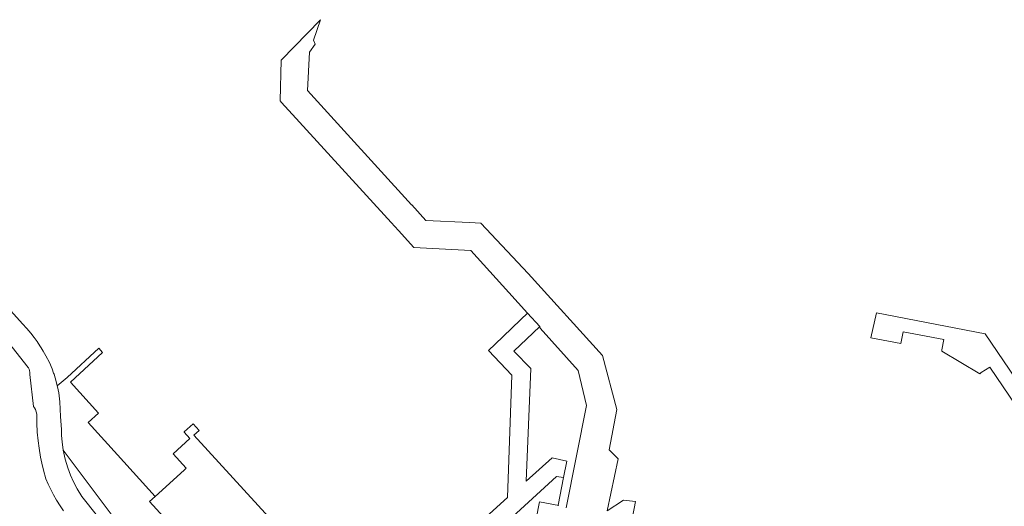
# Model space of a CAD drawing. Header units: metres. Extents: x 247993 to 248761, y 480503 to 480935.
# Tile 11 of 13: x 248255 to 248427, y 480798 to 480883. Entities that reach past the tile are written whole.
import ezdxf

# ---------------------------------------------------------------- set-up
doc = ezdxf.new("R2010")
doc.units = ezdxf.units.M
for name, color, linetype, lineweight in [('B-XX-GR-GROENVOORZIENING-GV', 80, 'Continuous', 18), ('B-XX-IE-TERREINAFSCHEIDING_KUNSTMATIG_HEKWERK-G', 20, 'IE-TERREINAFSCHEIDING-KUNSTMATIG', 18), ('B-XX-VH-VERHARDING_GESLOTEN-GV', 252, 'Continuous', 18), ('B-XX-VH-VERHARDING_OPEN-GV', 252, 'Continuous', 18)]:
    doc.layers.add(name, color=color, linetype=linetype, lineweight=lineweight)
doc.linetypes.add('IE-TERREINAFSCHEIDING-KUNSTMATIG', pattern='A,4,[82,NLCS.SHX,S=0.75,R=90,X=0,Y=0],4,-2', length=10)

msp = doc.modelspace()

# ---------------------------------------------------------------- linework, layer by layer
at = {"layer": 'B-XX-GR-GROENVOORZIENING-GV'}
for points in [[(248437.77, 480807.88), (248423.88, 480828.37), (248404.93, 480832.03), (248403.91, 480827.67), (248409.17, 480826.67), (248409.56, 480828.73), (248416.69, 480827.39), (248416.35, 480825.57), (248416.3, 480825.33), (248422.93, 480821.4), (248423.21, 480821.58), (248424.72, 480822.56), (248432.54, 480810.96)], [(248303.29, 480771.5), (248278.11, 480799.12), (248279.1, 480799.99), (248272.51, 480807.25), (248267.39, 480812.88), (248269.2, 480814.53), (248264.27, 480819.95), (248269.91, 480825.08), (248269.27, 480825.83), (248263.69, 480820.76), (248261.99, 480819.29), (248262.04, 480819.1), (248262.24, 480818.05), (248262.43, 480816.48), (248262.57, 480813.95), (248262.7, 480811.66), (248262.73, 480810.61), (248262.82, 480809.53), (248263.02, 480808.06), (248273.3, 480794.35)], [(248273.3, 480794.35), (248263.02, 480808.06), (248263.37, 480806.47), (248263.81, 480804.99), (248264.31, 480803.67), (248264.84, 480802.5), (248265.47, 480801.3), (248266.29, 480799.98), (248274.92, 480789.12)], [(248362.05, 480794.83), (248362.87, 480799.09), (248360.78, 480799.34), (248357.92, 480797.47)]]:
    msp.add_lwpolyline(points, dxfattribs=at)
msp.add_lwpolyline([(248348.31, 480780.16), (248347.95, 480780.72), (248342.73, 480781.8), (248346.1, 480799.02), (248349.51, 480798.39), (248349.37, 480798.43), (248350.32, 480803.26), (248349.12, 480803.47), (248340.04, 480795.16), (248338.69, 480778.91), (248347.56, 480765.68), (248349.22, 480763.2), (248353.24, 480762.46), (248343.61, 480776.79)], close=True, dxfattribs=at)
at = {"layer": 'B-XX-IE-TERREINAFSCHEIDING_KUNSTMATIG_HEKWERK-G'}
msp.add_lwpolyline([(248279.1, 480799.99), (248278.11, 480799.12), (248303.29, 480771.5)], dxfattribs=at)
at = {"layer": 'B-XX-VH-VERHARDING_GESLOTEN-GV'}
for points in [[(248274.92, 480789.12), (248266.29, 480799.98), (248265.47, 480801.3), (248264.84, 480802.5), (248264.31, 480803.67), (248263.81, 480804.99), (248263.37, 480806.47), (248263.02, 480808.06), (248262.82, 480809.53), (248262.73, 480810.61), (248262.7, 480811.66), (248262.57, 480813.95), (248262.43, 480816.48), (248262.24, 480818.05), (248262.04, 480819.1), (248261.99, 480819.29), (248261.81, 480820.06), (248261.43, 480821.3), (248261.36, 480821.49), (248261.09, 480822.24), (248260.61, 480823.36), (248260.01, 480824.54), (248259.54, 480825.35), (248259.19, 480825.92), (248258.96, 480826.27), (248258.47, 480827), (248257.97, 480827.69), (248257.35, 480828.48), (248256.7, 480829.27), (248255.94, 480830.09), (248251.79, 480834.64)], [(248252.84, 480827.67), (248256.94, 480822.49), (248256.98, 480822.42), (248257.07, 480822.18), (248257.14, 480821.93), (248257.19, 480821.58), (248257.2, 480821.25), (248257.82, 480815.68), (248258.02, 480815.44), (248258.18, 480815.16), (248258.33, 480814.77), (248258.4, 480814.36), (248258.41, 480814.06), (248258.43, 480812.78), (248258.51, 480811.22), (248258.65, 480809.71), (248258.82, 480808.41), (248259.09, 480806.81), (248259.31, 480805.78), (248259.6, 480804.55), (248260.02, 480803.07), (248260.43, 480802.1), (248260.92, 480801.08), (248261.34, 480800.28), (248261.88, 480799.33), (248262.51, 480798.34), (248263.1, 480797.48)]]:
    msp.add_lwpolyline(points, dxfattribs=at)
at = {"layer": 'B-XX-VH-VERHARDING_OPEN-GV'}
for points in [[(248357.92, 480797.47), (248359.83, 480806.52), (248358.3, 480808.11), (248359.64, 480815.14), (248357.11, 480824.59), (248344.15, 480838.87), (248335.9, 480847.69), (248333.94, 480847.78), (248326.29, 480848.14), (248323.83, 480850.85), (248323.82, 480850.86), (248312.04, 480863.8), (248305.64, 480870.84), (248306, 480877.49), (248306.99, 480878.93), (248306.72, 480879.58), (248307.9, 480883.18), (248301.06, 480876.14), (248300.88, 480869), (248301.12, 480868.73), (248304.23, 480865.32), (248320.26, 480847.77), (248321.53, 480846.38), (248324.22, 480843.43), (248334.17, 480842.9), (248334.16, 480842.89), (248340.78, 480835.57), (248344.06, 480831.96), (248346.16, 480829.62), (248346.27, 480829.37), (248352.87, 480821.94), (248354.33, 480815.87), (248350.81, 480798)], [(248340.04, 480795.16), (248349.12, 480803.47), (248350.32, 480803.26), (248350.89, 480806.16), (248348.31, 480806.69), (248343.81, 480802.62), (248344.6, 480822.3), (248341.66, 480825.36), (248345.01, 480828.54), (248346.16, 480829.62), (248344.06, 480831.96), (248342.9, 480830.86), (248341.24, 480829.27), (248338.39, 480826.54), (248337.23, 480825.46), (248341.28, 480821.16), (248340.57, 480799.82), (248320.88, 480781.91)], [(248301.39, 480793.62), (248285.84, 480810.67), (248286.76, 480811.51), (248285.72, 480812.66), (248284.15, 480811.23), (248284.11, 480811.2), (248285.14, 480810.08), (248282.21, 480807.42), (248284.5, 480804.9), (248284.11, 480804.55), (248279.1, 480799.99), (248278.11, 480799.12), (248303.29, 480771.5)]]:
    msp.add_lwpolyline(points, dxfattribs=at)

doc.saveas('drawing.dxf')
